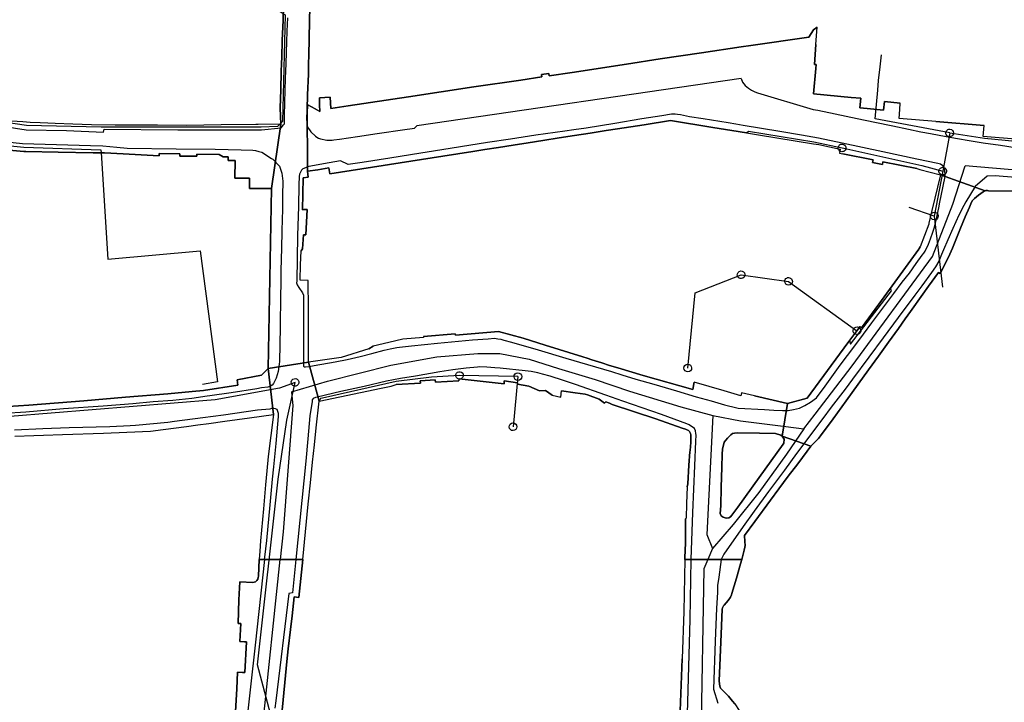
# Model space of a CAD drawing. Extents: x 166506 to 171543, y 332500 to 338212.
# Tile 80 of 139: x 169238 to 169544, y 335756 to 335968. Entities that reach past the tile are written whole.
import ezdxf

# ---------------------------------------------------------------- set-up
doc = ezdxf.new("R2010")
doc.units = 0
doc.header["$MEASUREMENT"] = 0
doc.layers.get('0').update_dxf_attribs({"color": 1, "linetype": 'CONTINUOUS'})
for name, color, linetype in [('IRISH_OS_1000S_FEATURE', 252, 'CONTINUOUS'), ('UNDERGROUND_ROUTE', 1, 'CONTINUOUS'), ('UUB', 1, 'CONTINUOUS')]:
    doc.layers.add(name, color=color, linetype=linetype)

# ---------------------------------------------------------------- blocks, each defined once
blk = doc.blocks.new('UUB_LOCATION_AC_T02')
at = {"color": 0, "linetype": 'ByBlock'}
blk.add_lwpolyline([(18862, 2286, -1), (-18862, -2286, -1), (18862, 2286)], format="xyb", close=True, dxfattribs=at)

msp = doc.modelspace()

# ---------------------------------------------------------------- linework, layer by layer
at = {"layer": 'IRISH_OS_1000S_FEATURE', "color": 9}
for points in [[(169319.879, 335972.167), (169319.778, 335967.688), (169319.549, 335961.327), (169319.406, 335956.207), (169319.324, 335954.183), (169319.226, 335951.768), (169319.06, 335946.028), (169318.914, 335940.448), (169319.066, 335935.397), (169316.14, 335915.359), (169315.185, 335859.394), (169327.734, 335861.301), (169327.689, 335868.942), (169327.675, 335873.102), (169327.659, 335877.842), (169327.63, 335886.703), (169325.05, 335886.795), (169325.218, 335891.558), (169325.372, 335895.935), (169325.869, 335896.562), (169326.143, 335900.962), (169326.825, 335900.919), (169327.318, 335908.838), (169326.291, 335908.812), (169325.791, 335908.754), (169326.016, 335918.634), (169327.614, 335918.901), (169327.345, 335920.748), (169327.32, 335941.49), (169327.387, 335943.01), (169327.433, 335944.47), (169327.643, 335950.949), (169327.718, 335954.322), (169327.769, 335956.589), (169327.998, 335967.469), (169328.137, 335971.689)], [(169319.324, 335954.183), (169319.406, 335956.207), (169319.549, 335961.327), (169319.778, 335967.688), (169319.879, 335972.167)], [(169328.065, 335973.29), (169328.137, 335971.689), (169327.998, 335967.469), (169327.769, 335956.589), (169327.718, 335954.322)], [(169320.7, 335954.205), (169320.833, 335957.601), (169321.023, 335964.301), (169321.262, 335968.44)], [(169548.96, 335930.548), (169537.652, 335931.547), (169537.951, 335934.933), (169522.868, 335936.15), (169511.472, 335937.122), (169511.673, 335939.912), (169511.81, 335941.892), (169506.887, 335942.41), (169506.611, 335939.722), (169501.471, 335940.251), (169499.279, 335940.476), (169499.586, 335943.458), (169496.504, 335943.663), (169484.847, 335944.743), (169485.583, 335952.689), (169485.665, 335953.915), (169485.122, 335953.954), (169485.551, 335960.127), (169486.004, 335965.505), (169484.863, 335964.64), (169483.361, 335962.384), (169465.336, 335959.843), (169462.314, 335959.417), (169449.944, 335957.553), (169437.135, 335955.631), (169426.666, 335953.999), (169409.713, 335951.376), (169402.587, 335950.368), (169402.471, 335951.109), (169400.209, 335950.759), (169400.286, 335950.018), (169393.741, 335949.068), (169379.149, 335946.914), (169358.814, 335943.867), (169340.059, 335941.072), (169334.675, 335940.196), (169334.431, 335943.758), (169331.09, 335943.553), (169331.14, 335941.353), (169331.21, 335939.312), (169329.814, 335940.159), (169327.478, 335941.406), (169327.32, 335941.49), (169327.345, 335920.748), (169330.547, 335921.153), (169333.97, 335921.718), (169334.282, 335919.916), (169369.506, 335925.373), (169378.863, 335926.844), (169382.527, 335927.421), (169386.769, 335928.088), (169391.392, 335928.815), (169396.073, 335929.551), (169400.562, 335930.257), (169405.702, 335931.059), (169410.484, 335931.804), (169415.319, 335932.558), (169420.296, 335933.334), (169423.815, 335933.883), (169432.149, 335935.183), (169440.307, 335936.455), (169453.494, 335934.342), (169459.374, 335933.4), (169463.952, 335932.667), (169467.682, 335932.055), (169484.797, 335929.247), (169486.498, 335928.984), (169493.092, 335927.533), (169492.863, 335926.355), (169493.933, 335926.137), (169503.388, 335924.245), (169503.22, 335923.404), (169506.244, 335922.799), (169506.413, 335923.639), (169516.966, 335921.527), (169517.933, 335921.259), (169524.284, 335919.599), (169538.197, 335914.627), (169538.478, 335914.705), (169538.918, 335914.703), (169539.257, 335914.642), (169549.158, 335914.597)], [(169483.361, 335962.384), (169484.863, 335964.64), (169486.004, 335965.505)], [(169485.551, 335960.127), (169486.004, 335965.505)], [(169465.336, 335959.843), (169483.361, 335962.384)], [(169331.21, 335939.312), (169331.14, 335941.353), (169331.09, 335943.553), (169334.431, 335943.758), (169334.675, 335940.196), (169340.059, 335941.072), (169358.814, 335943.867), (169379.149, 335946.914), (169393.741, 335949.068), (169400.286, 335950.018), (169400.209, 335950.759), (169402.471, 335951.109), (169402.587, 335950.368), (169409.713, 335951.376), (169426.666, 335953.999), (169437.135, 335955.631), (169449.944, 335957.553), (169462.314, 335959.417), (169465.336, 335959.843)], [(169485.551, 335960.127), (169485.122, 335953.954), (169485.665, 335953.915), (169485.583, 335952.689), (169484.847, 335944.743), (169496.504, 335943.663)], [(169318.914, 335940.448), (169319.06, 335946.028), (169319.226, 335951.768), (169319.324, 335954.183)], [(169319.887, 335935.104), (169320.181, 335935.457), (169320.243, 335937.922), (169320.302, 335942.062), (169320.516, 335949.502), (169320.7, 335954.205)], [(169327.718, 335954.322), (169327.643, 335950.949), (169327.433, 335944.47), (169327.387, 335943.01), (169327.32, 335941.49)], [(169462.365, 335949.544), (169361.412, 335934.805)], [(169462.365, 335949.544), (169462.738, 335948.402), (169463.571, 335947.336), (169464.647, 335946.549), (169465.543, 335945.944), (169466.54, 335945.377), (169467.418, 335945.052), (169484.754, 335939.937), (169486.129, 335939.652), (169491.525, 335938.536), (169498.415, 335937.155), (169503.948, 335936.002), (169509.52, 335934.868), (169514.413, 335933.758), (169518.247, 335932.936), (169521.204, 335932.478), (169526.138, 335931.528), (169529.594, 335930.888), (169533.229, 335930.286), (169537.644, 335929.559), (169543.019, 335928.787), (169547.554, 335928.038)], [(169496.504, 335943.663), (169499.586, 335943.458)], [(169499.586, 335943.458), (169499.279, 335940.476), (169501.471, 335940.251)], [(169319.066, 335935.397), (169318.914, 335940.448)], [(169327.478, 335941.406), (169327.127, 335938.751), (169327.063, 335937.831), (169327.04, 335936.886)], [(169327.32, 335941.49), (169327.345, 335920.748)], [(169327.32, 335941.49), (169327.345, 335920.748)], [(169327.32, 335941.49), (169327.478, 335941.406)], [(169327.478, 335941.406), (169329.814, 335940.159)], [(169329.814, 335940.159), (169331.21, 335939.312)], [(169501.471, 335940.251), (169506.611, 335939.722), (169506.887, 335942.41)], [(169506.887, 335942.41), (169511.81, 335941.892)], [(169522.868, 335936.15), (169511.472, 335937.122), (169511.673, 335939.912), (169511.81, 335941.892)], [(169210.193, 335938.995), (169229.753, 335935.104), (169239.837, 335933.541), (169252.394, 335933.347), (169263.908, 335932.813), (169264.107, 335933.758), (169287.074, 335933.629), (169313.06, 335933.584), (169319.147, 335934.215), (169319.887, 335935.104)], [(169312.013, 335935.272), (169311.328, 335935.26), (169300.47, 335935.15), (169289.773, 335934.983), (169280.694, 335935.011), (169273.714, 335935.061), (169267.494, 335935.058), (169260.134, 335935.184), (169254.332, 335935.366), (169248.91, 335935.591), (169246.55, 335935.688), (169244.229, 335935.724), (169241.088, 335935.893), (169238.847, 335936.03), (169237.026, 335936.132), (169235.385, 335936.235), (169233.262, 335936.514), (169228.936, 335937.15), (169225.432, 335937.615), (169221.946, 335938.2), (169219, 335938.87), (169216.034, 335939.52)], [(169327.04, 335936.886), (169327.289, 335934.83), (169327.566, 335934.128), (169327.964, 335933.626), (169328.421, 335933.004), (169329.915, 335931.597), (169330.334, 335931.295), (169330.772, 335931.013), (169331.411, 335930.75), (169333.39, 335930.421), (169334.15, 335930.358), (169335.01, 335930.414), (169335.57, 335930.451), (169337.331, 335930.643), (169342.916, 335931.498), (169349.04, 335932.41), (169357.707, 335933.691), (169360.001, 335934.033), (169360.648, 335934.15), (169361.412, 335934.805)], [(169214.759, 335929.048), (169239.144, 335926.891), (169239.723, 335926.876), (169249.804, 335926.685), (169260.659, 335926.479), (169264.258, 335926.411), (169270.057, 335926.101), (169281.239, 335925.504), (169281.248, 335926.18), (169287.659, 335926.093), (169287.65, 335925.417), (169292.899, 335925.346), (169292.908, 335926.022), (169299.92, 335925.927), (169301.176, 335925.234), (169302.665, 335925.213), (169302.649, 335924.034), (169304.368, 335924.01), (169304.889, 335924.003), (169304.814, 335918.501), (169309.293, 335918.53), (169309.298, 335917.877), (169309.319, 335915.29), (169314.892, 335915.346), (169316.14, 335915.359), (169319.066, 335935.397), (169312.013, 335935.272), (169311.328, 335935.26), (169300.47, 335935.15), (169289.773, 335934.983), (169280.694, 335935.011), (169273.714, 335935.061), (169267.494, 335935.058), (169260.134, 335935.184), (169254.332, 335935.366), (169248.91, 335935.591), (169246.55, 335935.688), (169244.229, 335935.724), (169241.088, 335935.893), (169238.847, 335936.03), (169237.026, 335936.132)], [(169319.066, 335935.397), (169312.013, 335935.272)], [(169319.066, 335935.397), (169316.14, 335915.359)], [(169319.066, 335935.397), (169316.14, 335915.359)], [(169423.815, 335933.883), (169420.296, 335933.334)], [(169432.149, 335935.183), (169423.815, 335933.883)], [(169440.307, 335936.455), (169432.149, 335935.183)], [(169453.494, 335934.342), (169440.307, 335936.455)], [(169459.374, 335933.4), (169453.494, 335934.342)], [(169522.868, 335936.15), (169537.951, 335934.933)], [(169548.96, 335930.548), (169537.652, 335931.547), (169537.951, 335934.933)], [(169405.702, 335931.059), (169400.562, 335930.257)], [(169410.484, 335931.804), (169405.702, 335931.059)], [(169415.319, 335932.558), (169410.484, 335931.804)], [(169420.296, 335933.334), (169415.319, 335932.558)], [(169463.952, 335932.667), (169459.374, 335933.4)], [(169463.952, 335932.667), (169467.682, 335932.055)], [(169467.682, 335932.055), (169484.797, 335929.247)], [(169239.144, 335926.891), (169214.759, 335929.048), (169212.063, 335926.741), (169211.671, 335898.06)], [(169225.812, 335930.645), (169238.687, 335929.371), (169259.888, 335928.733), (169263.749, 335928.629), (169268.027, 335928.142), (169271.286, 335927.862), (169286.568, 335927.706), (169298.649, 335927.57), (169306.789, 335927.34), (169310.409, 335927.217), (169311.209, 335927.112), (169312.231, 335926.86), (169313.136, 335926.629), (169316.188, 335924.664), (169316.564, 335924.422), (169318.67, 335922.267), (169319.357, 335920.101), (169319.72, 335917.625), (169319.61, 335913.122), (169319.65, 335908.862), (169319.42, 335902.282), (169319.275, 335896.602), (169319.221, 335893.562), (169319.122, 335889.543), (169319.089, 335886.682), (169319.003, 335880.982), (169318.868, 335873.302), (169318.754, 335865.742), (169318.699, 335862.582), (169318.674, 335861.482), (169318.611, 335860.662), (169318.508, 335859.96), (169318.241, 335858.464), (169317.631, 335856.306), (169316.783, 335854.65), (169316.401, 335854.152), (169315.879, 335853.854), (169315.078, 335853.538), (169313.037, 335853.347), (169311.635, 335853.073), (169303.629, 335851.83), (169297.044, 335850.879), (169296.163, 335850.703), (169291.38, 335850.025), (169289.419, 335849.814), (169285.517, 335849.452), (169279.414, 335848.96), (169273.051, 335848.409), (169263.826, 335847.67), (169251.441, 335846.767), (169239.716, 335845.8), (169232.993, 335845.351)], [(169386.769, 335928.088), (169382.527, 335927.421)], [(169391.392, 335928.815), (169386.769, 335928.088)], [(169396.073, 335929.551), (169391.392, 335928.815)], [(169400.562, 335930.257), (169396.073, 335929.551)], [(169484.797, 335929.247), (169486.498, 335928.984)], [(169486.498, 335928.984), (169493.092, 335927.533), (169492.863, 335926.355)], [(169239.723, 335926.876), (169239.144, 335926.891)], [(169249.804, 335926.685), (169239.723, 335926.876)], [(169260.659, 335926.479), (169249.804, 335926.685)], [(169264.258, 335926.411), (169260.659, 335926.479)], [(169270.057, 335926.101), (169264.258, 335926.411)], [(169292.899, 335925.346), (169287.65, 335925.417), (169287.659, 335926.093), (169281.248, 335926.18), (169281.239, 335925.504), (169270.057, 335926.101)], [(169299.92, 335925.927), (169292.908, 335926.022), (169292.899, 335925.346)], [(169304.368, 335924.01), (169302.649, 335924.034), (169302.665, 335925.213), (169301.176, 335925.234), (169299.92, 335925.927)], [(169378.863, 335926.844), (169369.506, 335925.373), (169334.282, 335919.916), (169333.97, 335921.718), (169330.547, 335921.153)], [(169382.527, 335927.421), (169378.863, 335926.844)], [(169492.863, 335926.355), (169493.933, 335926.137)], [(169516.966, 335921.527), (169506.413, 335923.639), (169506.244, 335922.799), (169503.22, 335923.404), (169503.388, 335924.245), (169493.933, 335926.137)], [(169304.814, 335918.501), (169304.889, 335924.003), (169304.368, 335924.01)], [(169481.835, 335840.637), (169485.376, 335845.201), (169496.886, 335860.23), (169521.803, 335894.22), (169528.157, 335910.472), (169531.992, 335922.396)], [(169516.966, 335921.527), (169517.933, 335921.259)], [(169581.084, 335919.612), (169564.608, 335920.827), (169545.348, 335921.275), (169531.992, 335922.396)], [(169309.298, 335917.877), (169309.293, 335918.53), (169304.814, 335918.501)], [(169327.614, 335918.901), (169326.016, 335918.634), (169325.791, 335908.754), (169326.291, 335908.812), (169327.318, 335908.838), (169326.825, 335900.919), (169326.143, 335900.962), (169325.869, 335896.562)], [(169330.547, 335921.153), (169327.345, 335920.748)], [(169327.345, 335920.748), (169327.614, 335918.901)], [(169569.231, 335917.006), (169541.295, 335919.319), (169538.832, 335919.122), (169535.125, 335915.972), (169532.201, 335911.194), (169531.556, 335910.057), (169530.022, 335907.043), (169528.123, 335902.912), (169526.607, 335899.418), (169525.292, 335896.284), (169524.685, 335894.766), (169523.836, 335892.77), (169522.748, 335890.995), (169521.58, 335889.22), (169518.561, 335885.113), (169516.387, 335882.203), (169511.175, 335875.166), (169506.506, 335868.887), (169501.998, 335862.887), (169496.906, 335855.989), (169494.632, 335852.919), (169490.326, 335847.319), (169487.69, 335843.77), (169479.54, 335832.946), (169475.776, 335827.743), (169470.845, 335821.125), (169466.356, 335814.965), (169462.895, 335810.26), (169456.895, 335801.627), (169456.073, 335800)], [(169517.933, 335921.259), (169524.284, 335919.599)], [(169524.284, 335919.599), (169521.67, 335908.501)], [(169524.284, 335919.599), (169538.197, 335914.627)], [(169314.892, 335915.346), (169309.319, 335915.29), (169309.298, 335917.877)], [(169316.14, 335915.359), (169314.892, 335915.346)], [(169315.185, 335859.394), (169316.14, 335915.359)], [(169538.197, 335914.627), (169537.575, 335914.25), (169536.853, 335913.813), (169536.171, 335913.316), (169535.488, 335912.739), (169534.866, 335912.222), (169534.484, 335911.843), (169534.203, 335911.485), (169533.778, 335910.607), (169533.333, 335909.508), (169532.02, 335906.494), (169530.603, 335902.98), (169528.035, 335896.751), (169526.862, 335893.996)], [(169539.257, 335914.642), (169538.918, 335914.703), (169538.478, 335914.705), (169538.197, 335914.627)], [(169539.257, 335914.642), (169549.158, 335914.597)], [(169521.67, 335908.501), (169520.738, 335904.546)], [(169520.738, 335904.546), (169520.671, 335904.222), (169518.036, 335897.237)], [(169517.712, 335896.669), (169518.036, 335897.237)], [(169325.218, 335891.558), (169325.372, 335895.935)], [(169325.869, 335896.562), (169325.372, 335895.935)], [(169505.198, 335879.396), (169517.57, 335896.463)], [(169517.57, 335896.463), (169517.712, 335896.669)], [(169526.862, 335893.996), (169524.199, 335888.948)], [(169327.63, 335886.703), (169325.05, 335886.795), (169325.218, 335891.558)], [(169524.199, 335888.948), (169523.76, 335889.19), (169520.621, 335884.984), (169518.829, 335882.432)], [(169327.659, 335877.842), (169327.63, 335886.703)], [(169518.829, 335882.432), (169514.964, 335877.049)], [(169497.998, 335870.654), (169499.328, 335872.4), (169499.766, 335872.033), (169505.198, 335879.396)], [(169327.675, 335873.102), (169327.659, 335877.842)], [(169514.964, 335877.049), (169513.353, 335874.776), (169511.26, 335871.845)], [(169327.689, 335868.942), (169327.675, 335873.102)], [(169363.455, 335869.299), (169373.379, 335870.133)], [(169373.379, 335870.133), (169373.477, 335869.733), (169386.784, 335870.892), (169394.455, 335868.817)], [(169495.493, 335867.367), (169497.998, 335870.654)], [(169511.26, 335871.845), (169508.18, 335867.519)], [(169327.734, 335861.301), (169327.689, 335868.942)], [(169352.677, 335867.416), (169347.859, 335866.289)], [(169357.09, 335868.448), (169352.677, 335867.416)], [(169363.455, 335869.299), (169363.511, 335868.977), (169357.09, 335868.448)], [(169394.455, 335868.817), (169401.306, 335866.646), (169413.09, 335862.932), (169414.368, 335862.546)], [(169476.73, 335848.501), (169482.898, 335850.173), (169495.493, 335867.367)], [(169508.18, 335867.519), (169505.08, 335863.233)], [(169322.432, 335852.124), (169333.628, 335855.433), (169353.293, 335860.424), (169367.606, 335862.999), (169380.352, 335864.001), (169387.273, 335864.07), (169396.385, 335862.228), (169405.473, 335859.386), (169416.918, 335855.914), (169427.603, 335852.325), (169443.522, 335847.432), (169453.483, 335844.733)], [(169346.475, 335865.496), (169337.902, 335862.734), (169327.734, 335861.301)], [(169346.475, 335865.496), (169347.859, 335866.289)], [(169315.185, 335859.394), (169327.734, 335861.301)], [(169327.734, 335861.301), (169330.98, 335849.165)], [(169327.734, 335861.301), (169330.98, 335849.165)], [(169414.368, 335862.546), (169415.886, 335862.099)], [(169415.886, 335862.099), (169418.962, 335861.085), (169421.339, 335860.334), (169423.916, 335859.542), (169431.866, 335857.226), (169447.267, 335852.795), (169447.57, 335854.602), (169447.66, 335855.141)], [(169505.08, 335863.233), (169501.9, 335858.947)], [(169236.302, 335838.316), (169242.243, 335838.488), (169245.225, 335838.59), (169251.145, 335838.792), (169263.928, 335839.229), (169271.194, 335839.525), (169278.492, 335839.823), (169282.478, 335840.362), (169289.738, 335841.345), (169293.242, 335841.819), (169296.724, 335842.29), (169301.663, 335842.958), (169309.315, 335843.994), (169316.819, 335845.009), (169315.185, 335859.394), (169313.873, 335858.071), (169313.101, 335857.293), (169305.547, 335855.843), (169305.704, 335854.16), (169294.988, 335852.56), (169291.465, 335852.231), (169283.929, 335851.528), (169270.762, 335850.414), (169257.773, 335849.316), (169240.639, 335847.976), (169234.265, 335847.496)], [(169294.988, 335852.56), (169305.704, 335854.16), (169305.547, 335855.843), (169313.101, 335857.293), (169313.873, 335858.071), (169315.185, 335859.394)], [(169315.185, 335859.394), (169316.819, 335845.009)], [(169315.185, 335859.394), (169316.819, 335845.009)], [(169446.716, 335800), (169447.313, 335814.551), (169447.919, 335829.05), (169448.214, 335836.709), (169448.322, 335838.589), (169448.245, 335839.149), (169448.149, 335839.99), (169447.772, 335840.732), (169446.177, 335841.839), (169445.458, 335842.182), (169437.491, 335844.999), (169425.469, 335849.194), (169420.256, 335851.018), (169410.751, 335854.362), (169406.996, 335855.579), (169402.862, 335856.938), (169400.525, 335857.609), (169399.046, 335858.035), (169396.968, 335858.385), (169395.089, 335858.653), (169387.292, 335859.449), (169385.672, 335859.536), (169383.153, 335859.748), (169380.973, 335859.858), (169380.313, 335859.821), (169376.711, 335859.417), (169372.588, 335858.936), (169368.585, 335858.294), (169360.998, 335856.989), (169356.294, 335856.27), (169351.95, 335855.37), (169344.982, 335853.741), (169337.794, 335852.174), (169330.405, 335850.487), (169329.845, 335850.33), (169329.163, 335850.073), (169328.802, 335849.655), (169328.799, 335849.135), (169328.159, 335844.677), (169327.506, 335837.479), (169326.874, 335830.562), (169323.784, 335800)], [(169501.9, 335858.947), (169498.719, 335854.481)], [(169353.383, 335853.863), (169355.009, 335854.369)], [(169374.448, 335855.562), (169367.188, 335855.116), (169367.146, 335855.8), (169362.464, 335855.513), (169362.506, 335854.829), (169355.009, 335854.369)], [(169388.534, 335854.637), (169374.529, 335856.153), (169374.448, 335855.562)], [(169392.703, 335854.526), (169392.748, 335854.895), (169388.623, 335855.563), (169388.534, 335854.637)], [(169403.52, 335851.099), (169401.481, 335852.532), (169399.597, 335852.416), (169396.277, 335853.823), (169392.703, 335854.526)], [(169457.067, 335852.373), (169447.66, 335855.141)], [(169498.719, 335854.481), (169494.995, 335849.277)], [(169270.762, 335850.414), (169283.929, 335851.528)], [(169283.929, 335851.528), (169291.465, 335852.231)], [(169291.465, 335852.231), (169294.988, 335852.56)], [(169322.432, 335852.124), (169322.506, 335850.823), (169322.773, 335847.882), (169319.773, 335808.552), (169318.881, 335800)], [(169330.98, 335849.165), (169350.3, 335853.237)], [(169350.3, 335853.237), (169353.383, 335853.863)], [(169403.52, 335851.099), (169406.249, 335850.404)], [(169406.249, 335850.404), (169406.441, 335852.381)], [(169419.785, 335848.54), (169418.171, 335849.868), (169414.536, 335851.124), (169413.797, 335851.348), (169410.679, 335851.822), (169406.441, 335852.381)], [(169466.478, 335850.858), (169462.464, 335851.781), (169462.193, 335850.864), (169457.067, 335852.373)], [(169240.639, 335847.976), (169257.773, 335849.316), (169270.762, 335850.414)], [(169330.106, 335840.909), (169330.98, 335849.165)], [(169446.339, 335833.478), (169446.461, 335833.877), (169446.632, 335836.377), (169446.663, 335838.677), (169446.545, 335839.137), (169446.207, 335839.719), (169445.909, 335840.06), (169444.991, 335840.484), (169443.932, 335840.809), (169435.764, 335843.707), (169422.204, 335848.169), (169421.325, 335848.533), (169420.227, 335848.938), (169419.785, 335848.54)], [(169466.478, 335850.858), (169476.73, 335848.501)], [(169475.084, 335838.307), (169476.73, 335848.501)], [(169494.995, 335849.277), (169490.889, 335843.656)], [(169234.265, 335847.496), (169240.639, 335847.976)], [(169314.011, 335800), (169314.084, 335800.679), (169314.761, 335805.835), (169315.791, 335816.931), (169316.488, 335824.988), (169316.865, 335828.807), (169317.638, 335836.024), (169318.337, 335844.422), (169318.341, 335845.382), (169317.946, 335846.564), (169317.407, 335846.806), (169316.948, 335846.908), (169316.168, 335846.892), (169315.627, 335846.714), (169311.785, 335846.392), (169301.217, 335844.86), (169294.813, 335844.029), (169285.987, 335842.869), (169283.885, 335842.599), (169273.9, 335841.604), (169272.219, 335841.532), (169265.917, 335841.26), (169253.234, 335840.858), (169245.032, 335840.555), (169236.27, 335840.175)], [(169309.315, 335843.994), (169316.819, 335845.009)], [(169316.819, 335845.009), (169315.18, 335832.035)], [(169293.242, 335841.819), (169296.724, 335842.29)], [(169296.724, 335842.29), (169301.663, 335842.958)], [(169301.663, 335842.958), (169309.315, 335843.994)], [(169453.483, 335844.733), (169451.622, 335807.771), (169453.422, 335803.363)], [(169453.483, 335844.733), (169462.137, 335843.064), (169476.217, 335841.282), (169481.835, 335840.637)], [(169490.889, 335843.656), (169487.045, 335838.373), (169486.341, 335837.536)], [(169251.145, 335838.792), (169263.928, 335839.229)], [(169263.928, 335839.229), (169271.194, 335839.525)], [(169271.194, 335839.525), (169278.492, 335839.823)], [(169278.492, 335839.823), (169282.478, 335840.362)], [(169282.478, 335840.362), (169289.738, 335841.345)], [(169289.738, 335841.345), (169293.242, 335841.819)], [(169329.545, 335835.609), (169330.106, 335840.909)], [(169481.835, 335840.637), (169476.378, 335832.681), (169467.803, 335820.799), (169459.817, 335810.874), (169453.422, 335803.363)], [(169236.302, 335838.316), (169242.243, 335838.488)], [(169242.243, 335838.488), (169245.225, 335838.59)], [(169245.225, 335838.59), (169251.145, 335838.792)], [(169475.084, 335838.307), (169483.97, 335835.186)], [(169486.341, 335837.536), (169485.296, 335836.5), (169484.392, 335835.564), (169483.97, 335835.186)], [(169328.976, 335830.234), (169329.545, 335835.609)], [(169446.04, 335829.259), (169446.339, 335833.478)], [(169482.863, 335833.691), (169479.905, 335829.744)], [(169483.97, 335835.186), (169482.863, 335833.691)], [(169315.18, 335832.035), (169314.68, 335827.577)], [(169328.299, 335823.837), (169328.976, 335830.234)], [(169479.905, 335829.744), (169476.987, 335825.897)], [(169314.68, 335827.577), (169314.299, 335823.177)], [(169445.469, 335822.501), (169445.673, 335823.46), (169446.04, 335829.259)], [(169327.588, 335817.122), (169328.299, 335823.837)], [(169476.987, 335825.897), (169474.029, 335821.91)], [(169314.299, 335823.177), (169313.976, 335819.438)], [(169445.469, 335822.501), (169445.341, 335817.381)], [(169474.029, 335821.91), (169471.413, 335818.402)], [(169313.976, 335819.438), (169313.655, 335815.738)], [(169445.341, 335817.381), (169445.225, 335812.757), (169445.024, 335812.582)], [(169471.413, 335818.402), (169466.562, 335811.763)], [(169313.655, 335815.738), (169313.364, 335812.379)], [(169325.882, 335800), (169327.588, 335817.122)], [(169313.364, 335812.379), (169312.794, 335805.782)], [(169444.95, 335809.665), (169445.024, 335812.582)], [(169466.562, 335811.763), (169463.322, 335807.378), (169463.493, 335805.597), (169463.527, 335804.277), (169463.505, 335803.757)], [(169444.951, 335809.383), (169444.95, 335809.665)], [(169444.963, 335805.142), (169444.951, 335809.383)], [(169312.794, 335805.782), (169312.51, 335802.506)], [(169444.748, 335800.462), (169444.963, 335805.142)], [(169312.51, 335802.506), (169312.38, 335800)], [(169453.422, 335803.363), (169451.977, 335800)], [(169463.505, 335803.757), (169463.261, 335802.838), (169462.5, 335800)], [(169314.011, 335800), (169311.141, 335773.303), (169308.122, 335746.418), (169304.972, 335716.513), (169301.513, 335683.391), (169299.741, 335666.18), (169299.011, 335662.562), (169298.123, 335659.946), (169297.638, 335658.388), (169296.272, 335656.072), (169294.184, 335653.419), (169289.873, 335649.613), (169281.591, 335641.519), (169277.522, 335638.272), (169268.364, 335631.78), (169257.043, 335624.197), (169251.515, 335621.034), (169249.017, 335619.677)], [(169319.477, 335753.04), (169320.328, 335761.67), (169320.977, 335768.255), (169321.417, 335772.177), (169322.091, 335778.192), (169322.561, 335782.387), (169323.226, 335788.317), (169324.704, 335788.172), (169325.882, 335800), (169323.784, 335800), (169318.881, 335800), (169314.011, 335800), (169312.38, 335800), (169312.107, 335794.716), (169312.066, 335794.356), (169311.884, 335793.817), (169311.603, 335793.418), (169311.182, 335793.039), (169310.421, 335792.761), (169306.361, 335793.004), (169306.066, 335787.395), (169305.804, 335780.018), (169306.624, 335779.995), (169306.347, 335774.437), (169307.746, 335774.353), (169308.406, 335774.331), (169307.878, 335764.815), (169307.158, 335764.777), (169305.558, 335764.862), (169305.363, 335759.743), (169304.369, 335741.97)], [(169306.361, 335793.004), (169310.421, 335792.761), (169311.182, 335793.039), (169311.603, 335793.418), (169311.884, 335793.817), (169312.066, 335794.356), (169312.107, 335794.716), (169312.38, 335800)], [(169313.404, 335747.462), (169318.881, 335800)], [(169323.784, 335800), (169322.729, 335789.563), (169321.549, 335789.428), (169317.549, 335755.987), (169317.262, 335753.689)], [(169325.882, 335800), (169324.704, 335788.172)], [(169460.337, 335755.016), (169459.601, 335755.912), (169458.344, 335757.442), (169456.949, 335758.866), (169455.932, 335759.949), (169455.634, 335760.509), (169455.537, 335761.309), (169455.499, 335762.249), (169455.694, 335766.948), (169456.063, 335776.725), (169456.446, 335784.462), (169456.508, 335784.902), (169456.829, 335785.501), (169457.03, 335785.737), (169458.294, 335787.216), (169459.017, 335788.273), (169459.319, 335788.932), (169459.452, 335789.39), (169460.833, 335794.15), (169462.134, 335798.634), (169462.5, 335800), (169462.5, 335800), (169456.073, 335800), (169451.977, 335800), (169446.715, 335800), (169444.74, 335800), (169444.467, 335783.798), (169443.982, 335769.023), (169443.206, 335750.229)], [(169444.74, 335800), (169444.467, 335783.798)], [(169444.74, 335800), (169444.748, 335800.462)], [(169445.631, 335752.101), (169446.439, 335781.253), (169446.715, 335800)], [(169451.977, 335800), (169450.703, 335797.037), (169449.766, 335743.784)], [(169456.073, 335800), (169455.317, 335794.503), (169454.969, 335791.885), (169454.902, 335789.726), (169454.588, 335784.827), (169454.197, 335774.531), (169453.692, 335759.575), (169455.078, 335755.312)], [(169462.5, 335800), (169462.134, 335798.634)], [(169462.134, 335798.634), (169460.833, 335794.15)], [(169306.066, 335787.395), (169306.361, 335793.004)], [(169460.833, 335794.15), (169459.452, 335789.39)], [(169307.746, 335774.353), (169306.347, 335774.437), (169306.624, 335779.995), (169305.804, 335780.018), (169306.066, 335787.395)], [(169324.704, 335788.172), (169323.226, 335788.317), (169322.561, 335782.387)], [(169459.452, 335789.39), (169459.319, 335788.932), (169459.017, 335788.273), (169458.294, 335787.216), (169457.03, 335785.737)], [(169444.467, 335783.798), (169443.982, 335769.023)], [(169457.03, 335785.737), (169456.829, 335785.501), (169456.508, 335784.902), (169456.446, 335784.462), (169456.063, 335776.725)], [(169322.561, 335782.387), (169322.091, 335778.192)], [(169322.091, 335778.192), (169321.417, 335772.177)], [(169456.063, 335776.725), (169455.694, 335766.948)], [(169307.158, 335764.777), (169307.878, 335764.815), (169308.406, 335774.331), (169307.746, 335774.353)], [(169321.417, 335772.177), (169320.977, 335768.255)], [(169443.206, 335750.229), (169443.982, 335769.023)], [(169320.977, 335768.255), (169320.328, 335761.67)], [(169455.694, 335766.948), (169455.499, 335762.249), (169455.537, 335761.309), (169455.634, 335760.509), (169455.932, 335759.949), (169456.949, 335758.866), (169458.344, 335757.442), (169459.601, 335755.912)], [(169305.363, 335759.743), (169305.558, 335764.862), (169307.158, 335764.777)], [(169304.369, 335741.97), (169305.363, 335759.743)], [(169320.328, 335761.67), (169319.477, 335753.04)], [(169459.601, 335755.912), (169460.337, 335755.016), (169461.67, 335753.013), (169462.387, 335751.951), (169462.843, 335750.87), (169463.021, 335750.169), (169463.14, 335749.869), (169463.439, 335749.528), (169463.839, 335749.347), (169464.182, 335749.339)]]:
    msp.add_lwpolyline(points, dxfattribs=at)
for points in [[(169523.812, 335909.372), (169524.12, 335911.071), (169524.589, 335913.109), (169525.776, 335919.024), (169525.686, 335921.304), (169525.389, 335921.926), (169525.011, 335922.408), (169524.294, 335922.911), (169523.494, 335923.075), (169516.92, 335924.505), (169506.349, 335926.753), (169493.76, 335929.411), (169486.387, 335930.984), (169481.071, 335931.949), (169474.335, 335933.099), (169462.963, 335934.951), (169460.604, 335935.322), (169458.306, 335935.713), (169450.451, 335936.989), (169446.234, 335937.668), (169443.436, 335938.221), (169442.456, 335938.345), (169441.777, 335938.408), (169440.596, 335938.414), (169437.674, 335937.987), (169431.409, 335936.955), (169422.982, 335935.594), (169414.134, 335934.134), (169410.232, 335933.572), (169407.409, 335933.124), (169398.443, 335931.905), (169390.516, 335930.661), (169383.391, 335929.633), (169374.984, 335928.252), (169366.597, 335926.91), (169362.674, 335926.348), (169353.046, 335924.771), (169344.399, 335923.451), (169340.056, 335922.77), (169337.621, 335923.941), (169334.078, 335923.298), (169327.752, 335922.186), (169325.908, 335921.455), (169325.526, 335921.036), (169325.164, 335920.438), (169324.901, 335919.779), (169324.777, 335919.02), (169324.666, 335916.46), (169324.555, 335909.76), (169324.314, 335900.76), (169324.029, 335886.56), (169323.987, 335886), (169324.184, 335885.339), (169324.66, 335884.577), (169325.853, 335882.931), (169326.13, 335882.19), (169326.146, 335881.43), (169326.147, 335877.209), (169326.181, 335871.449), (169326.152, 335860.728), (169326.149, 335860.108), (169326.488, 335859.886), (169326.768, 335859.825), (169327.949, 335860.02), (169329.43, 335860.333), (169335.996, 335861.463), (169339.76, 335862.166), (169343.744, 335863.048), (169347.349, 335864.052), (169351.214, 335865.034), (169353.136, 335865.445), (169355.138, 335865.856), (169355.958, 335865.972), (169356.959, 335866.068), (169359.761, 335866.435), (169367.825, 335867.259), (169372.168, 335867.68), (169378.731, 335868.289), (169383.573, 335868.607), (169385.614, 335868.758), (169386.593, 335868.633), (169387.493, 335868.489), (169388.512, 335868.184), (169390.829, 335867.534), (169399.159, 335865.116), (169407.788, 335862.536), (169414.539, 335860.565), (169421.97, 335858.371), (169425.186, 335857.376), (169429.52, 335856.076), (169435.113, 335854.431), (169442.165, 335852.418), (169448.317, 335850.57), (169452.97, 335849.249), (169457.146, 335848.05), (169460.962, 335847.072), (169461.366, 335847), (169469.576, 335846.631), (169472.495, 335846.373), (169475.215, 335846.316), (169476.916, 335846.305), (169478.618, 335846.595), (169480.461, 335847.023), (169482.126, 335847.813), (169483.913, 335848.922), (169485.705, 335850.181), (169488.456, 335853.908), (169493.146, 335860.367), (169497.674, 335866.387), (169500.391, 335870.035), (169503.007, 335873.603), (169504.838, 335876.035), (169507.314, 335879.404), (169509.849, 335882.693), (169512.445, 335886.181), (169514.678, 335889.032), (169516.812, 335892.002), (169518.584, 335894.574), (169519.187, 335895.272), (169519.61, 335895.81), (169520.56, 335897.986), (169520.904, 335898.804), (169521.268, 335899.722), (169521.937, 335901.76), (169522.383, 335902.978), (169522.586, 335903.697), (169522.974, 335905.515), (169523.812, 335909.372)], [(169514.964, 335877.049), (169518.829, 335882.432), (169520.621, 335884.984), (169523.76, 335889.19), (169524.199, 335888.948), (169526.862, 335893.996), (169528.035, 335896.751), (169530.603, 335902.98), (169532.02, 335906.494), (169533.333, 335909.508), (169533.778, 335910.607), (169534.203, 335911.485), (169534.484, 335911.843), (169534.866, 335912.222), (169535.488, 335912.739), (169536.171, 335913.316), (169536.853, 335913.813), (169537.575, 335914.25), (169538.197, 335914.627), (169524.284, 335919.599), (169521.67, 335908.501), (169520.738, 335904.546), (169520.671, 335904.222), (169518.036, 335897.237), (169517.712, 335896.669), (169517.57, 335896.463), (169505.198, 335879.396), (169499.766, 335872.033), (169499.328, 335872.4), (169497.998, 335870.654), (169495.493, 335867.367), (169482.898, 335850.173), (169476.73, 335848.501), (169475.084, 335838.307), (169483.97, 335835.186), (169484.392, 335835.564), (169485.296, 335836.5), (169486.341, 335837.536), (169487.045, 335838.373), (169490.889, 335843.656), (169494.995, 335849.277), (169498.719, 335854.481), (169501.9, 335858.947), (169505.08, 335863.233), (169508.18, 335867.519), (169511.26, 335871.845), (169513.353, 335874.776), (169514.964, 335877.049)], [(169462.5, 335800), (169463.261, 335802.838), (169463.505, 335803.757), (169463.527, 335804.277), (169463.493, 335805.597), (169463.322, 335807.378), (169466.562, 335811.763), (169471.413, 335818.402), (169474.029, 335821.91), (169476.987, 335825.897), (169479.905, 335829.744), (169482.863, 335833.691), (169483.97, 335835.186), (169475.084, 335838.307), (169476.73, 335848.501), (169466.478, 335850.858), (169462.464, 335851.781), (169462.193, 335850.864), (169457.067, 335852.373), (169447.66, 335855.141), (169447.57, 335854.602), (169447.267, 335852.795), (169431.866, 335857.226), (169423.916, 335859.542), (169421.339, 335860.334), (169418.962, 335861.085), (169415.886, 335862.099), (169414.368, 335862.546), (169413.09, 335862.932), (169401.306, 335866.646), (169394.455, 335868.817), (169386.784, 335870.892), (169373.477, 335869.733), (169373.379, 335870.133), (169363.455, 335869.299), (169363.511, 335868.977), (169357.09, 335868.448), (169352.677, 335867.416), (169347.859, 335866.289), (169346.475, 335865.496), (169337.902, 335862.734), (169327.734, 335861.301), (169330.98, 335849.165), (169350.3, 335853.237), (169353.383, 335853.863), (169355.009, 335854.369), (169362.506, 335854.829), (169362.464, 335855.513), (169367.146, 335855.8), (169367.188, 335855.116), (169374.448, 335855.562), (169374.529, 335856.153), (169388.534, 335854.637), (169388.623, 335855.563), (169392.748, 335854.895), (169392.703, 335854.526), (169396.277, 335853.823), (169399.597, 335852.416), (169401.481, 335852.532), (169403.52, 335851.099), (169406.249, 335850.404), (169406.441, 335852.381), (169410.679, 335851.822), (169413.797, 335851.348), (169414.536, 335851.124), (169418.171, 335849.868), (169419.785, 335848.54), (169420.227, 335848.938), (169421.325, 335848.533), (169422.204, 335848.169), (169435.764, 335843.707), (169443.932, 335840.809), (169444.991, 335840.484), (169445.909, 335840.06), (169446.207, 335839.719), (169446.545, 335839.137), (169446.663, 335838.677), (169446.632, 335836.377), (169446.461, 335833.877), (169446.339, 335833.478), (169446.04, 335829.259), (169445.673, 335823.46), (169445.469, 335822.501), (169445.341, 335817.381), (169445.225, 335812.757), (169445.024, 335812.582), (169444.95, 335809.665), (169444.951, 335809.383), (169444.963, 335805.142), (169444.748, 335800.462), (169444.74, 335800), (169462.5, 335800)], [(169325.882, 335800), (169327.588, 335817.122), (169328.299, 335823.837), (169328.976, 335830.234), (169329.545, 335835.609), (169330.106, 335840.909), (169330.98, 335849.165), (169327.734, 335861.301), (169315.185, 335859.394), (169316.819, 335845.009), (169315.18, 335832.035), (169314.68, 335827.577), (169314.299, 335823.177), (169313.976, 335819.438), (169313.655, 335815.738), (169313.364, 335812.379), (169312.794, 335805.782), (169312.51, 335802.506), (169312.38, 335800), (169325.882, 335800)], [(169475.084, 335838.307), (169474.705, 335838.629), (169472.987, 335839.117), (169468.027, 335839.219), (169461.227, 335839.37), (169460.207, 335839.275), (169459.666, 335839.097), (169459.084, 335838.76), (169458.019, 335837.665), (169457.073, 335836.449), (169456.524, 335834.291), (169456.416, 335832.692), (169456.297, 335828.552), (169456.09, 335822.452), (169455.943, 335816.672), (169455.792, 335814.233), (169456.129, 335813.571), (169456.707, 335813.108), (169457.626, 335812.764), (169458.486, 335812.92), (169458.948, 335813.178), (169459.43, 335813.696), (169461.242, 335816.208), (169467.965, 335825.498), (169475.432, 335835.825), (169475.613, 335836.085), (169475.679, 335837.384), (169475.084, 335838.307)], [(169475.084, 335838.307), (169475.679, 335837.384), (169475.613, 335836.085), (169475.432, 335835.825), (169467.965, 335825.498), (169461.242, 335816.208), (169459.43, 335813.696), (169458.948, 335813.178), (169458.486, 335812.92), (169457.626, 335812.764), (169456.707, 335813.108), (169456.129, 335813.571), (169455.792, 335814.233), (169455.943, 335816.672), (169456.09, 335822.452), (169456.297, 335828.552), (169456.416, 335832.692), (169456.524, 335834.291), (169457.073, 335836.449), (169458.019, 335837.665), (169459.084, 335838.76), (169459.666, 335839.097), (169460.207, 335839.275), (169461.227, 335839.37), (169468.027, 335839.219), (169472.987, 335839.117), (169474.705, 335838.629), (169475.084, 335838.307)]]:
    msp.add_lwpolyline(points, close=True, dxfattribs=at)
at = {"layer": 'UNDERGROUND_ROUTE'}
for points in [[(169318.616, 335970.578), (169320.442, 335969.324), (169319.61, 335936.145), (169318.085, 335934.666), (169313.002, 335934.389), (169263.187, 335934.389), (169239.989, 335934.897), (169219.425, 335937.947), (169218.421, 335940.689)], [(169505.536, 335953.166), (169505.937, 335956.877)], [(169505.08, 335948.946), (169505.536, 335953.166)], [(169504.795, 335945.891), (169505.08, 335948.946)], [(169527.189, 335932.624), (169504.029, 335937.009), (169504.795, 335945.891)], [(169208.128, 335929.496), (169214.013, 335930.714), (169239.162, 335928.171), (169263.097, 335927.393), (169263.157, 335926.432)], [(169463.952, 335932.667), (169464.566, 335933.195), (169484.93, 335929.847), (169493.714, 335927.975)], [(169527.189, 335932.624), (169525.036, 335920.752)], [(169527.189, 335932.624), (169537.977, 335930.98), (169551.924, 335929.634), (169557.984, 335928.96)], [(169493.714, 335927.975), (169495.215, 335927.655), (169518.513, 335922.529), (169525.036, 335920.752)], [(169263.157, 335926.432), (169265.221, 335893.331), (169294.034, 335895.934), (169299.358, 335855.193), (169294.742, 335854.378)], [(169525.036, 335920.752), (169522.394, 335906.754)], [(169522.394, 335906.754), (169514.544, 335909.427)], [(169522.394, 335906.754), (169524.913, 335884.622)], [(169445.701, 335859.505), (169447.961, 335882.86), (169462.301, 335888.502)], [(169462.301, 335888.502), (169477.069, 335886.453)], [(169477.069, 335886.453), (169498.332, 335871.093)], [(169496.317, 335866.917), (169509.078, 335883.503), (169508.781, 335884.338)], [(169498.332, 335871.093), (169496.023, 335868.063), (169496.317, 335866.917)], [(169374.678, 335857.209), (169365.988, 335856.691), (169354.986, 335855.305), (169332.064, 335850.139), (169331.418, 335849.999), (169330.98, 335849.165)], [(169392.841, 335856.835), (169374.678, 335857.209)], [(169323.525, 335855.023), (169318.705, 335853.216), (169298.671, 335849.601), (169221.996, 335843.425), (169208.288, 335841.617), (169201.51, 335840.111), (169191.718, 335836.797)], [(169320.185, 335740.117), (169317.048, 335745.661), (169315.843, 335751.988), (169311.776, 335767.202), (169318.253, 335824.896), (169320.965, 335843.274), (169323.525, 335855.023)], [(169392.841, 335856.835), (169391.345, 335841.22)]]:
    msp.add_lwpolyline(points, dxfattribs=at)

# ---------------------------------------------------------------- block references
at = {"layer": 'UUB'}
for p, xscale, yscale, rotation in [((169527.189, 335932.624), 6.3e-05, 6.3e-05, 259.721061), ((169493.714, 335927.975), 6.3e-05, 6.3e-05, 347.965214), ((169525.036, 335920.752), 6.3e-05, 6.3e-05, 344.761233), ((169522.394, 335906.754), 6.3e-05, 6.3e-05, 259.31166), ((169462.301, 335888.502), 6.3e-05, 6.3e-05, 21.476905), ((169477.069, 335886.453), 6.3e-05, 6.3e-05, 352.100873), ((169498.332, 335871.093), 6.3e-05, 6.3e-05, 232.690929), ((169445.701, 335859.505), 6.3e-05, 6.3e-05, 84.47285000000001), ((169374.678, 335857.209), 6.2e-05, 6.2e-05, 183.411292), ((169392.841, 335856.835), 6.3e-05, 6.3e-05, 264.527466), ((169323.525, 335855.023), 6.3e-05, 6.3e-05, 72.40962900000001), ((169391.345, 335841.22), 6.3e-05, 6.3e-05, 264.527466)]:
    msp.add_blockref('UUB_LOCATION_AC_T02', p, dxfattribs=dict(at, xscale=xscale, yscale=yscale, rotation=rotation))

doc.saveas('drawing.dxf')
